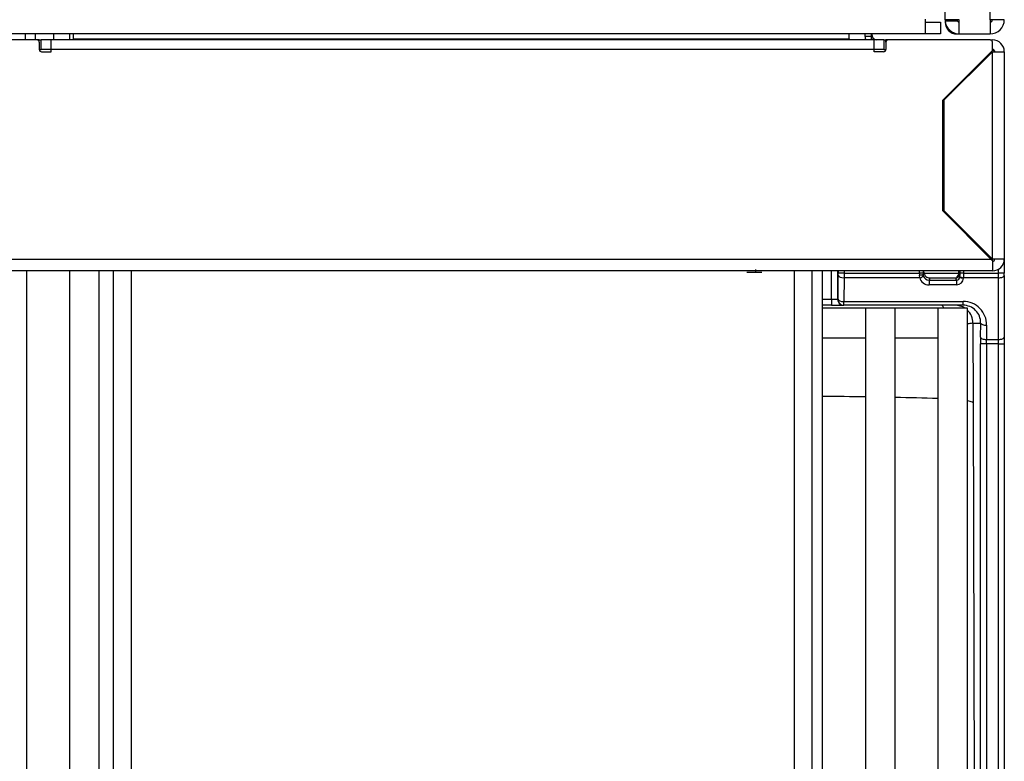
# Model space of a CAD drawing. Header units: millimetres. Extents: x 70 to 350, y 17 to 416.
# Tile 7 of 35: x 161 to 177, y 31 to 44. Entities that reach past the tile are written whole.
import ezdxf

# ---------------------------------------------------------------- set-up
doc = ezdxf.new("R2010")
doc.units = ezdxf.units.MM
for name, color, linetype in [('126.478_ZIERLIST', 7, 'Continuous'), ('126.978_AUSSENBL', 7, 'Continuous'), ('131.632_TROPFSCH', 7, 'Continuous'), ('131.752_TASSENRO', 7, 'Continuous'), ('137.704_TASSENBL', 7, 'Continuous'), ('143.523_FRONTBLE', 7, 'Continuous'), ('144.031_GRUNDKÖR', 7, 'Continuous'), ('144.277_DECKEL_B', 7, 'Continuous'), ('Standard', 7, 'Continuous')]:
    doc.layers.add(name, color=color, linetype=linetype)

# ---------------------------------------------------------------- blocks, each defined once
blk = doc.blocks.new('SE1')
at = {"layer": '126.478_ZIERLIST', "color": 7, "linetype": 'Continuous'}
for p, q in [((175.959, 39.531), (176.544, 39.531)), ((176.544, 39.571), (176.544, 39.531)), ((176.544, 39.531), (176.557, 39.531))]:
    blk.add_line(p, q, dxfattribs=at)
at = {"layer": '126.978_AUSSENBL', "color": 7, "linetype": 'Continuous'}
for p, q in [((177.077, 43.811), (177.077, 137.311)), ((176.317, 43.811), (176.317, 136.551)), ((176.533, 43.811), (176.317, 43.811)), ((176.318, 43.791), (176.522, 43.791)), ((176.557, 43.811), (176.533, 43.811)), ((176.557, 43.571), (176.557, 43.811)), ((177.317, 43.811), (177.077, 43.811)), ((177.077, 43.811), (177.077, 43.571)), ((176.517, 43.571), (176.557, 43.571)), ((176.557, 43.571), (177.077, 43.571))]:
    blk.add_line(p, q, dxfattribs=at)
for centre, radius, start, end in [((176.557, 43.811), 0.24, 180, 184.7802), ((176.517, 43.771), 0.2, 180, 270), ((176.557, 43.811), 0.24, 184.7802, 270), ((176.557, 43.811), 0.04, 180, 210), ((176.557, 43.811), 0.04, 210, 270), ((177.077, 43.811), 0.04, 270, 0), ((177.077, 43.811), 0.24, 270, 0)]:
    blk.add_arc(centre, radius, start, end, dxfattribs=at)
at = {"layer": '131.632_TROPFSCH', "color": 7, "linetype": 'Continuous'}
for p, q in [((160.78, 43.571), (160.78, 43.471)), ((160.951, 43.471), (160.951, 43.571)), ((161.258, 43.571), (161.258, 43.471)), ((174.966, 43.53), (174.966, 43.571)), ((175.066, 43.53), (174.966, 43.53)), ((175.066, 43.571), (175.066, 43.53)), ((175.066, 43.53), (175.077, 43.569)), ((175.077, 43.571), (175.077, 43.569)), ((177.317, 39.771), (177.317, 39.53)), ((177.217, 39.53), (177.217, 39.598)), ((174.401, 39.091), (174.401, 39.571)), ((174.501, 39.571), (174.501, 39.091)), ((174.508, 39.091), (174.513, 39.493)), ((174.514, 39.53), (174.514, 39.571)), ((174.614, 39.53), (174.514, 39.53)), ((174.613, 39.455), (174.608, 39.054)), ((174.614, 39.53), (174.613, 39.455)), ((175.889, 39.455), (174.613, 39.455)), ((174.614, 39.571), (174.614, 39.53)), ((174.614, 39.53), (175.885, 39.53)), ((175.885, 39.53), (175.885, 39.571)), ((175.945, 39.53), (175.885, 39.53)), ((175.889, 39.455), (175.885, 39.501)), ((175.945, 39.571), (175.945, 39.53)), ((175.945, 39.51), (175.957, 39.552)), ((175.957, 39.552), (175.957, 39.571)), ((176.057, 39.452), (176.047, 39.416)), ((176.047, 39.416), (176.507, 39.417)), ((176.507, 39.417), (176.497, 39.452)), ((176.508, 39.466), (176.535, 39.465)), ((176.557, 39.571), (176.557, 39.511)), ((176.557, 39.511), (176.568, 39.472)), ((176.568, 39.472), (176.568, 39.478)), ((176.569, 39.53), (176.569, 39.571)), ((176.629, 39.53), (176.569, 39.53)), ((176.629, 39.53), (176.628, 39.455)), ((177.217, 39.455), (176.628, 39.455)), ((176.628, 39.455), (176.628, 39.449)), ((176.629, 39.571), (176.629, 39.53)), ((176.629, 39.53), (177.217, 39.53)), ((177.217, 39.455), (177.217, 39.53)), ((177.317, 39.53), (177.217, 39.53)), ((177.217, 38.414), (177.217, 39.455)), ((177.317, 39.493), (177.317, 39.53)), ((177.317, 39.493), (177.317, 38.451)), ((176.507, 39.335), (176.047, 39.334)), ((174.249, 39.091), (174.401, 39.091)), ((174.401, 39.091), (174.501, 39.091)), ((174.401, 39.091), (174.401, 38.991)), ((174.501, 39.091), (174.508, 39.091)), ((174.401, 38.991), (174.249, 38.991)), ((174.401, 38.991), (174.601, 38.991)), ((174.608, 38.991), (174.601, 38.991)), ((174.608, 38.991), (174.608, 39.054)), ((174.608, 39.054), (176.623, 39.054)), ((176.623, 38.991), (174.608, 38.991)), ((176.623, 38.991), (176.623, 39.054)), ((176.787, 38.691), (176.791, 37.342)), ((176.787, 38.691), (176.918, 38.691)), ((176.914, 38.451), (176.918, 38.691)), ((177.018, 38.654), (177.014, 38.414)), ((177.317, 38.451), (177.317, 38.339)), ((176.914, 18.629), (176.914, 38.339)), ((177.014, 38.339), (176.914, 38.339)), ((177.014, 38.414), (177.217, 38.414)), ((177.014, 38.339), (177.014, 38.414)), ((177.217, 38.339), (177.014, 38.339)), ((177.014, 38.339), (177.014, 18.629)), ((177.217, 38.339), (177.217, 38.414)), ((177.217, 38.339), (177.317, 38.339)), ((177.217, 18.629), (177.217, 38.339)), ((177.317, 38.339), (177.317, 18.629)), ((176.791, 37.344), (176.779, 37.354)), ((176.791, 37.342), (176.791, 37.344)), ((176.791, 37.342), (176.84, 20.073))]:
    blk.add_line(p, q, dxfattribs=at)
for centre, radius, start, end in [((175.165, 43.528), 0.0998, 179.0842, 215.1549), ((173.714, 39.592), 0.6, 180.0152, 183.8689), ((176.03, 39.51), 0.0854, 180.1827, 193.4918), ((176.046, 39.519), 0.103, 196.2801, 270.1978), ((176.056, 39.551), 0.0996, 230.6115, 270.3644), ((176.498, 39.511), 0.0594, 269.6532, 309.2977), ((176.509, 39.476), 0.0591, 267.9806, 356.159), ((176.624, 38.698), 0.293, 358.7185, 90.2528), ((176.41, 41.47), 2.804, 275.9177, 277.7288), ((173.557, -53.123), 90.577, 89.10437, 89.56141), ((173.557, -53.123), 90.577, 88.3308, 88.78606), ((176.427, 36.217), 1.19, 72.7855, 76.9222)]:
    blk.add_arc(centre, radius, start, end, dxfattribs=at)
for centre, major_axis, ratio, start_param, end_param in [((175.166, 43.53), (0.056, 0.194), 0.992017, 1.852306, 2.145125), ((175.177, 43.569), (0.0141, 0.0998), 0.992328, 1.712101, 3.036714), ((177.077, 43.159), (0, 0.141), 0.992546, 5.67614, 5.993434), ((174.51, 39.53), (0, -0.1), 0.035054, 1.186824, 1.570796), ((174.613, 39.493), (0.1, -0.0014), 0.374574, 3.179385, 4.717694), ((175.89, 39.53), (0, -0.2), 0.024538, 4.712389, 4.860382), ((175.885, 39.51), (-0.06, -0.0003), 0.147451, 1.570026, 3.106165), ((175.889, 39.478), (-0.0585, -0.0135), 0.366261, 1.48619, 3.077995), ((176.045, 39.487), (-0.159, 0.018), 0.958262, 0.324528, 1.687769), ((175.95, 39.53), (0, -0.14), 0.035054, 4.712389, 4.860382), ((176.057, 39.552), (-0.014, -0.0998), 0.992248, 4.852975, 5.730817), ((176.047, 39.356), (0.0001, -0.06), 0.000825, 3.263766, 5.096361), ((176.895, 39.459), (-3.464, 0.001), 0.002112, 1.326287, 1.455591), ((176.508, 39.45), (-0.119, -0.013), 0.958298, 1.457911, 3.022312), ((176.507, 39.357), (-0.0001, 0.06), 0.000825, 0.122173, 1.954768), ((176.457, 39.551), (0.1, 0), 0.998775, 5.250054, 6.081827), ((176.497, 39.512), (0.0235, -0.0558), 0.991092, 0.290066, 1.169462), ((176.564, 39.53), (0, -0.14), 0.035054, 1.186824, 1.570796), ((176.628, 39.478), (-0.06, 0.0008), 0.374574, 0.037793, 1.576101), ((176.628, 39.472), (-0.06, 0.0008), 0.374574, 0.037793, 1.576101), ((177.217, 39.493), (-0.1, 0), 0.374607, 1.570796, 3.141593), ((174.601, 39.091), (0, -0.1), 0.999386, 4.712389, 6.283185), ((174.608, 39.091), (0, 0.1), 0.999386, 1.570796, 3.141593), ((174.608, 39.091), (0.1, -0.0014), 0.374574, 3.179385, 4.717694), ((176.257, 38.691), (0, -0.3), 0.233199, 2.559552, 3.141593), ((176.487, 38.691), (0, -0.3), 0.999391, 2.555908, 3.141593), ((176.618, 38.654), (-0.292, -0.278), 0.985982, 2.374256, 3.945053), ((176.487, 38.691), (0, -0.3), 0.999391, 1.570796, 2.385435), ((177.018, 38.691), (-0.1, 0.0014), 0.374575, 0.037649, 1.576081), ((176.924, 38.339), (0, 0.3), 0.034921, 1.186824, 1.570796), ((177.217, 38.451), (-0.1, 0), 0.374607, 1.570796, 3.141593)]:
    blk.add_ellipse(centre, major_axis=major_axis, ratio=ratio, start_param=start_param, end_param=end_param, dxfattribs=at)
blk.add_open_spline([(176.914, 38.451), (176.915, 38.441), (176.926, 38.432), (176.963, 38.418), (176.989, 38.414), (177.014, 38.414)], degree=3, knots=[0, 0, 0, 0, 0.5, 0.5, 1, 1, 1, 1], dxfattribs=at)
at = {"layer": '131.752_TASSENRO', "color": 7, "linetype": 'Continuous'}
for p, q in [((161.529, 43.571), (161.529, 43.471)), ((160.807, 18.241), (160.807, 39.571)), ((161.529, 39.571), (161.529, 18.241)), ((162.029, 18.241), (162.029, 39.571)), ((174.249, 18.241), (174.249, 39.571)), ((174.971, 38.941), (174.249, 38.941)), ((175.471, 38.941), (174.971, 38.941)), ((174.971, 38.941), (174.971, 18.241)), ((175.471, 18.241), (175.471, 38.941)), ((176.193, 38.941), (175.471, 38.941)), ((176.693, 38.941), (176.193, 38.941)), ((176.193, 38.941), (176.193, 18.241)), ((176.693, 18.241), (176.693, 38.941)), ((174.249, 38.441), (174.971, 38.441)), ((175.471, 38.441), (176.193, 38.441))]:
    blk.add_line(p, q, dxfattribs=at)
at = {"layer": '137.704_TASSENBL', "color": 7, "linetype": 'Continuous'}
for p, q in [((175.987, 43.571), (175.987, 43.821)), ((175.987, 43.771), (176.237, 43.771)), ((176.237, 43.771), (176.237, 43.571)), ((175.987, 43.571), (158.837, 43.571)), ((161.597, 43.486), (161.597, 43.571)), ((161.597, 43.471), (161.597, 43.486)), ((161.597, 43.486), (174.697, 43.486)), ((174.697, 43.486), (174.697, 43.571)), ((174.697, 43.486), (174.697, 43.471)), ((176.237, 43.571), (175.987, 43.571))]:
    blk.add_line(p, q, dxfattribs=at)
at = {"layer": '143.523_FRONTBLE', "color": 7, "linetype": 'Continuous'}
for p, q in [((160.977, 43.471), (159.257, 43.471)), ((161.017, 43.471), (160.977, 43.471)), ((161.017, 43.471), (161.051, 43.471)), ((161.017, 43.431), (161.017, 43.471)), ((161.017, 43.431), (161.017, 43.311)), ((161.217, 43.471), (161.051, 43.471)), ((161.051, 43.311), (161.051, 43.471)), ((161.217, 43.311), (161.217, 43.471)), ((175.117, 43.471), (161.217, 43.471)), ((175.283, 43.471), (175.117, 43.471)), ((175.117, 43.311), (175.117, 43.471)), ((175.283, 43.471), (175.317, 43.471)), ((175.283, 43.471), (175.283, 43.311)), ((175.357, 43.471), (175.317, 43.471)), ((175.317, 43.431), (175.317, 43.471)), ((175.317, 43.431), (175.317, 43.311)), ((177.077, 43.471), (175.357, 43.471)), ((177.077, 43.471), (177.117, 43.471)), ((177.117, 43.291), (177.117, 43.431)), ((161.017, 43.311), (161.051, 43.311)), ((161.217, 43.311), (161.051, 43.311)), ((161.057, 43.271), (161.217, 43.271)), ((175.117, 43.311), (161.217, 43.311)), ((161.217, 43.271), (161.217, 43.311)), ((175.283, 43.311), (175.117, 43.311)), ((175.117, 43.271), (175.117, 43.311)), ((175.277, 43.271), (175.117, 43.271)), ((175.283, 43.311), (175.317, 43.311)), ((176.277, 42.451), (177.117, 43.291)), ((177.117, 43.271), (176.297, 42.451)), ((177.117, 39.771), (177.117, 43.271)), ((177.117, 43.271), (177.317, 43.271)), ((177.317, 43.271), (177.317, 39.771)), ((176.277, 40.583), (176.277, 42.451)), ((176.297, 42.451), (176.297, 40.591)), ((176.397, 42.571), (176.417, 42.571)), ((177.089, 39.771), (176.277, 40.583)), ((176.297, 40.591), (177.117, 39.771)), ((176.768, 40.092), (176.796, 40.092)), ((159.245, 39.771), (177.089, 39.771)), ((177.089, 39.771), (177.117, 39.743)), ((177.117, 39.744), (177.117, 39.772)), ((177.317, 39.771), (177.117, 39.771)), ((177.117, 39.743), (177.117, 39.571)), ((177.117, 39.571), (159.217, 39.571))]:
    blk.add_line(p, q, dxfattribs=at)
for centre, radius, start, end in [((160.977, 43.431), 0.04, 0, 90), ((175.357, 43.431), 0.04, 90, 180), ((177.077, 43.431), 0.04, 0, 90), ((177.117, 43.271), 0.2, 0, 90), ((161.057, 43.311), 0.04, 180, 270), ((175.277, 43.311), 0.04, 270, 0), ((177.117, 43.271), 0.04, 0, 90), ((177.117, 39.771), 0.04, 270, 0), ((177.117, 39.771), 0.2, 270, 0)]:
    blk.add_arc(centre, radius, start, end, dxfattribs=at)
at = {"layer": '144.031_GRUNDKÖR', "color": 7, "linetype": 'Continuous'}
blk.add_line((172.969, 39.551), (173.221, 39.551), dxfattribs=at)
at = {"layer": '144.277_DECKEL_B', "color": 7, "linetype": 'Continuous'}
for p, q in [((162.267, 39.571), (162.267, 24.288)), ((162.567, 39.571), (162.567, 24.277)), ((173.767, 39.571), (173.767, 26.829)), ((174.067, 39.571), (174.067, 26.832))]:
    blk.add_line(p, q, dxfattribs=at)

msp = doc.modelspace()

# ---------------------------------------------------------------- block references
at = {"layer": 'Standard'}
msp.add_blockref('SE1', (0, 0), dxfattribs=at)

doc.saveas('drawing.dxf')
